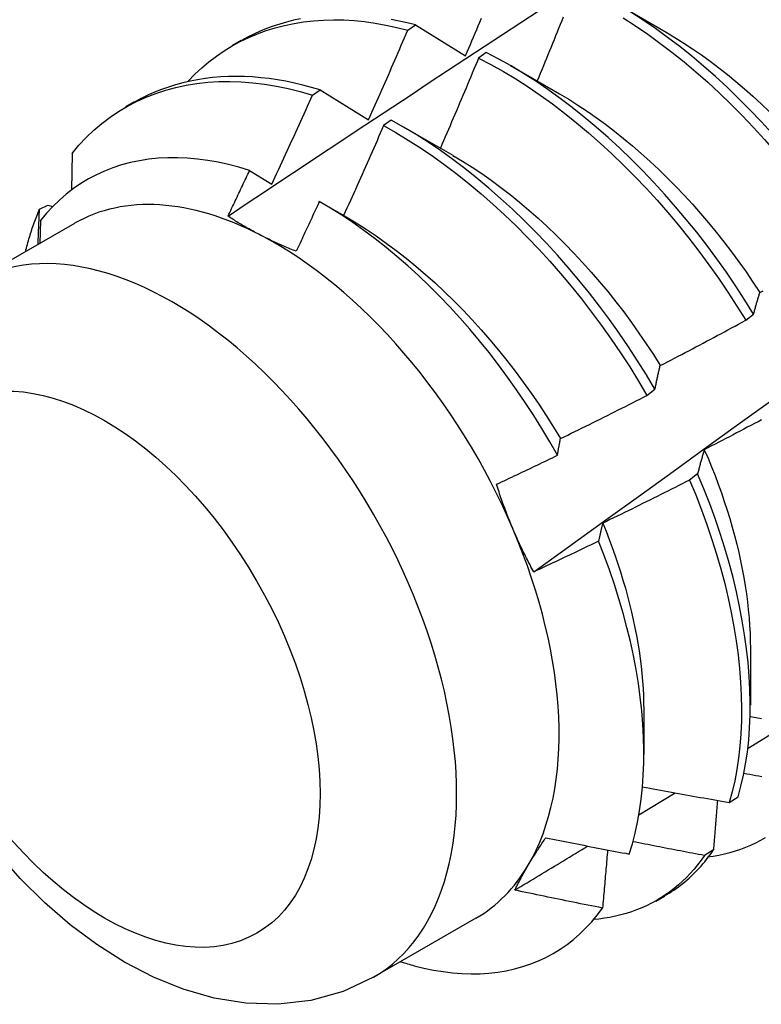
# Model space of a CAD drawing. Header units: inches. Extents: x 0 to 192, y -11 to 125.
# Tile 52 of 66: x 164.652 to 164.894, y 70.333 to 70.654. Entities that reach past the tile are written whole.
import ezdxf

# ---------------------------------------------------------------- set-up
doc = ezdxf.new("R2010")
doc.units = ezdxf.units.IN
doc.header["$LTSCALE"] = 11.537764
doc.header["$MEASUREMENT"] = 0
doc.layers.add('Visible Edges(ANSI)', color=7, linetype='Continuous', lineweight=25)
doc.layers.add('Visible Tangent Edges(ANSI)', color=7, linetype='Continuous', lineweight=25)

msp = doc.modelspace()

# ---------------------------------------------------------------- linework, layer by layer
at = {"layer": 'Visible Edges(ANSI)'}
for p, q in [((164.84712, 70.65922), (164.86313, 70.65001)), ((164.77884, 70.65065), (164.78135, 70.65236)), ((164.78135, 70.65236), (164.79771, 70.64233)), ((164.72174, 70.64581), (164.72455, 70.64743)), ((164.80447, 70.64336), (164.80196, 70.64158)), ((164.81232, 70.63913), (164.82833, 70.62992)), ((164.74777, 70.62946), (164.75028, 70.63117)), ((164.75028, 70.63117), (164.7661, 70.62145)), ((164.68694, 70.62572), (164.68975, 70.62734)), ((164.77347, 70.6213), (164.77096, 70.61951)), ((164.77752, 70.61904), (164.79353, 70.60983)), ((164.66937, 70.61045), (164.66914, 70.59847)), ((164.72726, 70.6049), (164.73451, 70.60043)), ((164.65872, 70.59221), (164.66142, 70.59357)), ((164.66142, 70.59357), (164.66304, 70.59309)), ((164.75057, 70.59443), (164.75873, 70.58973)), ((164.65912, 70.58861), (164.65888, 70.58111)), ((164.67018, 70.58763), (164.63678, 70.56835)), ((164.88907, 70.55599), (164.89167, 70.55797)), ((164.85687, 70.5315), (164.85948, 70.53348)), ((164.8734, 70.50586), (164.87074, 70.50386)), ((164.89068, 70.4489), (164.89066, 70.43041)), ((164.85588, 70.42881), (164.85586, 70.41436)), ((164.88983, 70.41636), (164.90325, 70.42461)), ((164.85422, 70.39458), (164.86606, 70.40181)), ((164.88368, 70.39867), (164.88657, 70.40055)), ((164.87854, 70.38318), (164.87559, 70.38136)), ((164.85985, 70.36641), (164.86266, 70.36803)), ((164.80109, 70.3609), (164.76768, 70.34161))]:
    msp.add_line(p, q, dxfattribs=at)
at = {"layer": 'Visible Edges(ANSI)', "flags": 128}
for points in [[(164.72023, 70.58998), (164.72619, 70.59396), (164.73216, 70.59794), (164.73812, 70.60192), (164.74409, 70.60589), (164.75006, 70.60985), (164.75603, 70.61382), (164.762, 70.61777), (164.76797, 70.62173), (164.77394, 70.62567), (164.77991, 70.62962), (164.78588, 70.63356), (164.79185, 70.63749), (164.79783, 70.64142), (164.8038, 70.64535), (164.80978, 70.64927), (164.81576, 70.65319), (164.82174, 70.6571)], [(164.92378, 70.58242), (164.92082, 70.58699), (164.91777, 70.5915), (164.91463, 70.59594), (164.9114, 70.60031), (164.90809, 70.60459), (164.90471, 70.6088), (164.90125, 70.61291), (164.89772, 70.61694), (164.89413, 70.62087), (164.89047, 70.6247), (164.88677, 70.62842), (164.88301, 70.63204), (164.8792, 70.63554), (164.87535, 70.63892), (164.87147, 70.64218), (164.86754, 70.64532), (164.86359, 70.64832), (164.85962, 70.65119), (164.85562, 70.65391), (164.8516, 70.6565)], [(164.7072, 70.63405), (164.70937, 70.63629), (164.71164, 70.6384), (164.71399, 70.64038), (164.71643, 70.64223), (164.71895, 70.64394), (164.72155, 70.64553), (164.72423, 70.64698), (164.72698, 70.6483), (164.7298, 70.64949), (164.73269, 70.65054), (164.73565, 70.65145), (164.73867, 70.65223), (164.74175, 70.65287), (164.74489, 70.65338), (164.74809, 70.65374), (164.75133, 70.65397), (164.75463, 70.65405), (164.75797, 70.654), (164.76135, 70.6538), (164.76478, 70.65346), (164.76824, 70.65297), (164.77174, 70.65234), (164.77528, 70.65157), (164.77884, 70.65065)], [(164.74388, 70.65437), (164.74159, 70.65388), (164.73934, 70.65332), (164.73713, 70.65268), (164.73495, 70.65197), (164.7328, 70.65118), (164.7307, 70.65032), (164.72863, 70.64939), (164.7266, 70.64838), (164.72462, 70.6473)], [(164.78135, 70.65236), (164.77871, 70.65305), (164.77607, 70.65365), (164.77346, 70.65418)], [(164.79771, 70.64233), (164.79823, 70.64355), (164.79875, 70.64477), (164.79927, 70.64599), (164.79978, 70.64721), (164.8003, 70.64844), (164.80081, 70.64966), (164.80133, 70.65088), (164.80184, 70.6521), (164.80235, 70.65333), (164.80286, 70.65455)], [(164.81995, 70.47391), (164.83133, 70.48211), (164.8427, 70.49031), (164.85406, 70.4985), (164.86541, 70.5067), (164.87675, 70.5149), (164.88808, 70.5231), (164.8994, 70.53129), (164.91071, 70.53949), (164.92201, 70.54768), (164.9333, 70.55587), (164.94458, 70.56407), (164.95585, 70.57225), (164.96711, 70.58044), (164.97836, 70.58863), (164.9896, 70.59681), (165.00083, 70.60499), (165.01205, 70.61317), (165.02326, 70.62134), (165.03446, 70.62951), (165.04566, 70.63768), (165.05684, 70.64585), (165.06802, 70.65401)], [(164.82954, 70.65493), (164.82905, 70.6537), (164.82855, 70.65247), (164.82806, 70.65124), (164.82757, 70.65002), (164.82707, 70.64879), (164.82658, 70.64757), (164.82608, 70.64634), (164.82558, 70.64511), (164.82508, 70.64389), (164.82459, 70.64266), (164.82409, 70.64144), (164.82359, 70.64021), (164.82308, 70.63899), (164.82258, 70.63777), (164.82208, 70.63654), (164.82158, 70.63532), (164.82107, 70.63409)], [(164.8491, 70.65468), (164.85311, 70.65209), (164.85711, 70.64935), (164.86108, 70.64648), (164.86503, 70.64346), (164.86895, 70.64032), (164.87283, 70.63705), (164.87668, 70.63366), (164.88048, 70.63015), (164.88424, 70.62652), (164.88794, 70.62279), (164.89159, 70.61895), (164.89518, 70.61501), (164.8987, 70.61098), (164.90215, 70.60686), (164.90553, 70.60265), (164.90884, 70.59835), (164.91206, 70.59398), (164.91519, 70.58954), (164.91824, 70.58502), (164.92119, 70.58044)], [(164.7661, 70.62145), (164.76664, 70.62266), (164.76718, 70.62387), (164.76772, 70.62509), (164.76826, 70.6263), (164.7688, 70.62752), (164.76933, 70.62873), (164.76987, 70.62995), (164.7704, 70.63116), (164.77094, 70.63238), (164.77147, 70.63359), (164.772, 70.63481), (164.77253, 70.63603), (164.77306, 70.63724), (164.77359, 70.63846), (164.77412, 70.63968), (164.77465, 70.6409), (164.77518, 70.64212), (164.7757, 70.64333), (164.77623, 70.64455), (164.77675, 70.64577), (164.77727, 70.64699), (164.7778, 70.64821), (164.77832, 70.64943), (164.77884, 70.65065)], [(164.86312, 70.64999), (164.86601, 70.64827), (164.86889, 70.64646), (164.87176, 70.64457), (164.87461, 70.6426), (164.87746, 70.64054), (164.88029, 70.6384), (164.8831, 70.63619), (164.88589, 70.6339), (164.88866, 70.63154), (164.8914, 70.6291), (164.89412, 70.6266), (164.89681, 70.62403)], [(164.89167, 70.55797), (164.8888, 70.5626), (164.88584, 70.56716), (164.88278, 70.57166), (164.87963, 70.5761), (164.8764, 70.58046), (164.87309, 70.58474), (164.8697, 70.58894), (164.86623, 70.59306), (164.8627, 70.59708), (164.85911, 70.60101), (164.85545, 70.60483), (164.85174, 70.60855), (164.84798, 70.61216), (164.84417, 70.61566), (164.84032, 70.61904), (164.83644, 70.6223), (164.83251, 70.62542), (164.82856, 70.62842), (164.82458, 70.63128), (164.82059, 70.634), (164.81657, 70.63657), (164.81254, 70.63899), (164.80851, 70.64126), (164.80447, 70.64336)], [(164.80196, 70.64158), (164.80145, 70.64036), (164.80094, 70.63913), (164.80043, 70.6379), (164.79991, 70.63667), (164.7994, 70.63544), (164.79888, 70.63421), (164.79837, 70.63299), (164.79785, 70.63176), (164.79733, 70.63053), (164.79682, 70.6293), (164.7963, 70.62808), (164.79578, 70.62685), (164.79526, 70.62563), (164.79474, 70.6244), (164.79421, 70.62317), (164.79369, 70.62195), (164.79317, 70.62072), (164.79264, 70.6195), (164.79212, 70.61827), (164.79159, 70.61705), (164.79107, 70.61583), (164.79054, 70.6146), (164.79001, 70.61338), (164.78948, 70.61216)], [(164.80196, 70.64158), (164.806, 70.63947), (164.81004, 70.63719), (164.81407, 70.63476), (164.81808, 70.63217), (164.82208, 70.62944), (164.82605, 70.62658), (164.83, 70.62357), (164.83392, 70.62043), (164.83781, 70.61717), (164.84165, 70.61378), (164.84546, 70.61027), (164.84921, 70.60665), (164.85292, 70.60292), (164.85657, 70.59909), (164.86016, 70.59515), (164.86369, 70.59112), (164.86714, 70.587), (164.87053, 70.58279), (164.87384, 70.57851), (164.87706, 70.57414), (164.8802, 70.5697), (164.88326, 70.56519), (164.88621, 70.56062), (164.88907, 70.55599)], [(164.66937, 70.61045), (164.67162, 70.61312), (164.67399, 70.61565), (164.67647, 70.61801), (164.67906, 70.62021), (164.68175, 70.62225), (164.68455, 70.62413), (164.68744, 70.62585), (164.69042, 70.62741), (164.6935, 70.6288), (164.69666, 70.63003), (164.6999, 70.63109), (164.70322, 70.63198), (164.70661, 70.63271), (164.71008, 70.63327), (164.71361, 70.63366), (164.7172, 70.63389), (164.72086, 70.63394), (164.72457, 70.63382), (164.72833, 70.63353), (164.73214, 70.63306), (164.73599, 70.63242), (164.73988, 70.63161), (164.74381, 70.63062), (164.74777, 70.62946)], [(164.75028, 70.63117), (164.74746, 70.63201), (164.74466, 70.63276), (164.74187, 70.63342), (164.7391, 70.63399), (164.73635, 70.63447), (164.73363, 70.63487), (164.73093, 70.63517), (164.72825, 70.63539), (164.72559, 70.63552), (164.72297, 70.63557), (164.72037, 70.63552), (164.7178, 70.63539), (164.71526, 70.63518), (164.71276, 70.63488), (164.71029, 70.63449), (164.70785, 70.63402), (164.70546, 70.63346), (164.7031, 70.63282), (164.70077, 70.6321), (164.69849, 70.63129), (164.69626, 70.6304), (164.69406, 70.62942), (164.69191, 70.62836), (164.68981, 70.62722)], [(164.73451, 70.60043), (164.73508, 70.60164), (164.73564, 70.60284), (164.7362, 70.60405), (164.73676, 70.60526), (164.73732, 70.60646), (164.73787, 70.60767), (164.73843, 70.60888), (164.73899, 70.61009), (164.73954, 70.61129), (164.7401, 70.6125), (164.74065, 70.61371), (164.7412, 70.61492), (164.74176, 70.61613), (164.74231, 70.61734), (164.74286, 70.61855), (164.74341, 70.61976), (164.74396, 70.62097), (164.7445, 70.62218), (164.74505, 70.62339), (164.7456, 70.62461), (164.74614, 70.62582), (164.74668, 70.62703), (164.74723, 70.62824), (164.74777, 70.62946)], [(164.82833, 70.62991), (164.83135, 70.62811), (164.83436, 70.62621), (164.83736, 70.62422), (164.84035, 70.62214), (164.84333, 70.61996), (164.84629, 70.6177), (164.84922, 70.61536), (164.85214, 70.61293), (164.85502, 70.61043), (164.85788, 70.60784), (164.86071, 70.60519), (164.86351, 70.60246), (164.86628, 70.59966), (164.869, 70.59679), (164.87169, 70.59386), (164.87433, 70.59087), (164.87693, 70.58782), (164.87948, 70.58471), (164.88198, 70.58155), (164.88444, 70.57834), (164.88683, 70.57508), (164.88917, 70.57177), (164.89145, 70.56842), (164.89367, 70.56502)], [(164.85948, 70.53348), (164.8567, 70.53815), (164.85383, 70.54277), (164.85086, 70.54733), (164.84779, 70.55183), (164.84464, 70.55626), (164.8414, 70.56061), (164.83808, 70.56489), (164.83468, 70.56909), (164.83122, 70.5732), (164.82768, 70.57722), (164.82409, 70.58114), (164.82043, 70.58497), (164.81672, 70.58868), (164.81296, 70.59229), (164.80915, 70.59579), (164.8053, 70.59916), (164.80141, 70.60241), (164.79749, 70.60553), (164.79353, 70.60852), (164.78955, 70.61137), (164.78555, 70.61408), (164.78154, 70.61664), (164.77751, 70.61905), (164.77347, 70.6213)], [(164.77096, 70.61951), (164.77043, 70.61828), (164.7699, 70.61706), (164.76936, 70.61584), (164.76882, 70.61461), (164.76829, 70.61339), (164.76775, 70.61217), (164.76721, 70.61094), (164.76667, 70.60972), (164.76613, 70.6085), (164.76559, 70.60728), (164.76505, 70.60605), (164.7645, 70.60483), (164.76396, 70.60361), (164.76342, 70.60239), (164.76287, 70.60117), (164.76232, 70.59995), (164.76178, 70.59873), (164.76123, 70.59751), (164.76068, 70.59629), (164.76013, 70.59507), (164.75958, 70.59385), (164.75903, 70.59263), (164.75848, 70.59142), (164.75793, 70.5902)], [(164.77096, 70.61951), (164.775, 70.61725), (164.77903, 70.61483), (164.78305, 70.61225), (164.78705, 70.60954), (164.79102, 70.60667), (164.79497, 70.60368), (164.79889, 70.60054), (164.80278, 70.59729), (164.80663, 70.5939), (164.81043, 70.5904), (164.81419, 70.58678), (164.8179, 70.58306), (164.82155, 70.57923), (164.82514, 70.57529), (164.82867, 70.57127), (164.83213, 70.56715), (164.83552, 70.56295), (164.83883, 70.55866), (164.84207, 70.5543), (164.84521, 70.54986), (164.84827, 70.54536), (164.85124, 70.5408), (164.85411, 70.53618), (164.85687, 70.5315)], [(164.72726, 70.6049), (164.7238, 70.60594), (164.72038, 70.60683), (164.71698, 70.60757), (164.71362, 70.60816), (164.7103, 70.6086), (164.70702, 70.6089), (164.70379, 70.60904), (164.7006, 70.60903), (164.69746, 70.60886), (164.69438, 70.60855), (164.69136, 70.60808), (164.6884, 70.60746), (164.68552, 70.60669), (164.6827, 70.60577), (164.67997, 70.60471), (164.67731, 70.60349), (164.67473, 70.60213), (164.67223, 70.60063), (164.66982, 70.59897), (164.66749, 70.59718), (164.66525, 70.59524), (164.66311, 70.59316), (164.66107, 70.59095), (164.65912, 70.58861)], [(164.79353, 70.60982), (164.79669, 70.60794), (164.79984, 70.60596), (164.80297, 70.60386), (164.8061, 70.60167), (164.8092, 70.59938), (164.81228, 70.597), (164.81535, 70.59452), (164.81838, 70.59196), (164.82139, 70.5893), (164.82436, 70.58657), (164.8273, 70.58375), (164.83021, 70.58086), (164.83307, 70.5779), (164.83589, 70.57486), (164.83867, 70.57175), (164.8414, 70.56858), (164.84408, 70.56535), (164.84671, 70.56206), (164.84928, 70.55871), (164.85179, 70.5553), (164.85424, 70.55185), (164.85663, 70.54835), (164.85895, 70.54481), (164.8612, 70.54122)], [(164.72023, 70.58998), (164.72052, 70.5906), (164.72082, 70.59122), (164.72111, 70.59184), (164.72141, 70.59246), (164.7217, 70.59308), (164.722, 70.5937), (164.72229, 70.59432), (164.72259, 70.59495), (164.72288, 70.59557), (164.72317, 70.59619), (164.72347, 70.59681), (164.72376, 70.59743), (164.72405, 70.59806), (164.72435, 70.59868), (164.72464, 70.5993), (164.72493, 70.59992), (164.72522, 70.60054), (164.72552, 70.60117), (164.72581, 70.60179), (164.7261, 70.60241), (164.72639, 70.60303), (164.72668, 70.60366), (164.72697, 70.60428), (164.72726, 70.6049)], [(164.65415, 70.57833), (164.6543, 70.57894), (164.65446, 70.57955), (164.65462, 70.58015), (164.65478, 70.58076), (164.65495, 70.58135), (164.65512, 70.58195), (164.65529, 70.58255), (164.65547, 70.58314), (164.65565, 70.58373), (164.65583, 70.58431), (164.65602, 70.58489), (164.65621, 70.58547), (164.6564, 70.58605), (164.6566, 70.58663), (164.65679, 70.5872), (164.657, 70.58777), (164.6572, 70.58833), (164.65741, 70.5889), (164.65762, 70.58946), (164.65783, 70.59001), (164.65805, 70.59057), (164.65827, 70.59112), (164.6585, 70.59167), (164.65872, 70.59221)], [(164.65827, 70.58075), (164.65829, 70.58123), (164.65831, 70.58171), (164.65833, 70.58219), (164.65835, 70.58267), (164.65837, 70.58315), (164.65839, 70.58363), (164.6584, 70.58411), (164.65842, 70.58458), (164.65844, 70.58506), (164.65846, 70.58554), (164.65848, 70.58602), (164.6585, 70.5865), (164.65852, 70.58697), (164.65854, 70.58745), (164.65856, 70.58793), (164.65858, 70.5884), (164.65859, 70.58888), (164.65861, 70.58936), (164.65863, 70.58983), (164.65865, 70.59031), (164.65867, 70.59079), (164.65869, 70.59126), (164.65871, 70.59174), (164.65872, 70.59221)], [(164.75, 70.59476), (164.74969, 70.59408), (164.74938, 70.5934), (164.74907, 70.59272), (164.74875, 70.59205), (164.74844, 70.59137), (164.74813, 70.59069), (164.74782, 70.59001), (164.74751, 70.58934), (164.74719, 70.58866), (164.74688, 70.58798), (164.74657, 70.58731), (164.74625, 70.58663), (164.74594, 70.58595), (164.74562, 70.58528), (164.74531, 70.5846), (164.74499, 70.58392), (164.74468, 70.58325), (164.74436, 70.58257), (164.74405, 70.58189), (164.74373, 70.58122), (164.74342, 70.58054), (164.7431, 70.57986), (164.74278, 70.57919), (164.74247, 70.57851)], [(164.82768, 70.51196), (164.82519, 70.51633), (164.82261, 70.52066), (164.81994, 70.52494), (164.81718, 70.52917), (164.81435, 70.53334), (164.81143, 70.53744), (164.80844, 70.54148), (164.80538, 70.54544), (164.80226, 70.54932), (164.79907, 70.5531), (164.79583, 70.5568), (164.79254, 70.56039), (164.78919, 70.56389), (164.78579, 70.56729), (164.78235, 70.57058), (164.77886, 70.57377), (164.77533, 70.57684), (164.77177, 70.57979), (164.76818, 70.58262), (164.76457, 70.58532), (164.76094, 70.58788), (164.7573, 70.59031), (164.75366, 70.59261), (164.75, 70.59476)], [(164.73074, 70.58383), (164.73027, 70.58407), (164.72981, 70.58431), (164.72935, 70.58456), (164.72889, 70.5848), (164.72843, 70.58505), (164.72798, 70.5853), (164.72753, 70.58555), (164.72708, 70.5858), (164.72663, 70.58605), (164.72619, 70.58631), (164.72575, 70.58656), (164.72531, 70.58682), (164.72487, 70.58707), (164.72444, 70.58733), (164.72401, 70.58759), (164.72358, 70.58785), (164.72315, 70.58811), (164.72272, 70.58837), (164.7223, 70.58864), (164.72188, 70.5889), (164.72147, 70.58917), (164.72105, 70.58944), (164.72064, 70.58971), (164.72023, 70.58998)], [(164.75873, 70.58973), (164.76203, 70.58777), (164.76531, 70.5857), (164.76858, 70.58351), (164.77184, 70.58121), (164.77507, 70.5788), (164.77828, 70.57629), (164.78147, 70.57368), (164.78462, 70.57097), (164.78775, 70.56817), (164.79083, 70.56528), (164.79388, 70.56231), (164.79689, 70.55925), (164.79985, 70.55611), (164.80277, 70.5529), (164.80564, 70.54962), (164.80845, 70.54626), (164.8112, 70.54284), (164.8139, 70.53937), (164.81653, 70.53583), (164.8191, 70.53224), (164.8216, 70.52859), (164.82403, 70.5249), (164.82638, 70.52116), (164.82865, 70.51739)], [(164.74247, 70.57851), (164.74195, 70.57872), (164.74144, 70.57892), (164.74093, 70.57913), (164.74042, 70.57934), (164.73992, 70.57955), (164.73942, 70.57976), (164.73892, 70.57998), (164.73842, 70.58019), (164.73792, 70.58041), (164.73743, 70.58063), (164.73693, 70.58085), (164.73645, 70.58107), (164.73596, 70.58129), (164.73547, 70.58151), (164.73499, 70.58174), (164.73451, 70.58196), (164.73403, 70.58219), (164.73355, 70.58242), (164.73308, 70.58265), (164.73261, 70.58289), (164.73214, 70.58312), (164.73167, 70.58335), (164.7312, 70.58359), (164.73074, 70.58383)], [(164.89167, 70.55797), (164.89175, 70.55828), (164.89183, 70.55858), (164.89191, 70.55889), (164.89199, 70.55919), (164.89207, 70.55949), (164.89215, 70.55979), (164.89223, 70.56009), (164.89231, 70.56039), (164.89239, 70.56069), (164.89248, 70.56099), (164.89256, 70.56128), (164.89264, 70.56158), (164.89273, 70.56187), (164.89281, 70.56216), (164.89289, 70.56245), (164.89298, 70.56274), (164.89306, 70.56303), (164.89315, 70.56332), (164.89324, 70.56361), (164.89332, 70.56389), (164.89341, 70.56418), (164.8935, 70.56446), (164.89358, 70.56474), (164.89367, 70.56502)], [(164.89367, 70.56502), (164.89482, 70.56565)], [(164.8612, 70.54122), (164.86237, 70.54183), (164.86353, 70.54243), (164.8647, 70.54304), (164.86587, 70.54364), (164.86703, 70.54425), (164.8682, 70.54486), (164.86936, 70.54547), (164.87053, 70.54608), (164.87169, 70.54669), (164.87285, 70.5473), (164.87402, 70.54792), (164.87518, 70.54853), (164.87634, 70.54915), (164.8775, 70.54977), (164.87866, 70.55038), (164.87982, 70.551), (164.88098, 70.55162), (164.88214, 70.55224), (164.88329, 70.55287), (164.88445, 70.55349), (164.88561, 70.55411), (164.88676, 70.55474), (164.88792, 70.55537), (164.88907, 70.55599)], [(164.85948, 70.53348), (164.85954, 70.53382), (164.85961, 70.53415), (164.85968, 70.53448), (164.85975, 70.53482), (164.85982, 70.53515), (164.85989, 70.53548), (164.85996, 70.53581), (164.86003, 70.53613), (164.8601, 70.53646), (164.86017, 70.53679), (164.86024, 70.53711), (164.86031, 70.53743), (164.86038, 70.53775), (164.86046, 70.53808), (164.86053, 70.5384), (164.8606, 70.53871), (164.86068, 70.53903), (164.86075, 70.53935), (164.86082, 70.53966), (164.8609, 70.53998), (164.86097, 70.54029), (164.86105, 70.5406), (164.86112, 70.54091), (164.8612, 70.54122)], [(164.82865, 70.51739), (164.82983, 70.51796), (164.83102, 70.51854), (164.8322, 70.51912), (164.83338, 70.5197), (164.83456, 70.52028), (164.83574, 70.52086), (164.83692, 70.52144), (164.83809, 70.52202), (164.83927, 70.52261), (164.84045, 70.52319), (164.84163, 70.52378), (164.8428, 70.52437), (164.84398, 70.52496), (164.84515, 70.52555), (164.84633, 70.52614), (164.8475, 70.52673), (164.84867, 70.52732), (164.84985, 70.52792), (164.85102, 70.52851), (164.85219, 70.52911), (164.85336, 70.5297), (164.85453, 70.5303), (164.8557, 70.5309), (164.85687, 70.5315)], [(164.89425, 70.52353), (164.89309, 70.52291), (164.89193, 70.5223), (164.89076, 70.52168), (164.8896, 70.52107), (164.88843, 70.52045), (164.88727, 70.51984), (164.8861, 70.51923), (164.88493, 70.51862), (164.88377, 70.51801), (164.8826, 70.5174), (164.88143, 70.5168), (164.88026, 70.51619), (164.87909, 70.51559), (164.87792, 70.51498), (164.87675, 70.51438), (164.87558, 70.51378)], [(164.82768, 70.51196), (164.82772, 70.51219), (164.82776, 70.51242), (164.8278, 70.51265), (164.82784, 70.51288), (164.82787, 70.51311), (164.82791, 70.51334), (164.82795, 70.51357), (164.82799, 70.5138), (164.82803, 70.51403), (164.82807, 70.51426), (164.82811, 70.51448), (164.82816, 70.51471), (164.8282, 70.51493), (164.82824, 70.51516), (164.82828, 70.51539), (164.82832, 70.51561), (164.82836, 70.51583), (164.8284, 70.51606), (164.82844, 70.51628), (164.82848, 70.5165), (164.82853, 70.51672), (164.82857, 70.51695), (164.82861, 70.51717), (164.82865, 70.51739)], [(164.8078, 70.50247), (164.80863, 70.50286), (164.80946, 70.50325), (164.81029, 70.50364), (164.81112, 70.50403), (164.81195, 70.50443), (164.81278, 70.50482), (164.81361, 70.50521), (164.81444, 70.5056), (164.81527, 70.506), (164.8161, 70.50639), (164.81693, 70.50678), (164.81776, 70.50718), (164.81858, 70.50757), (164.81941, 70.50797), (164.82024, 70.50837), (164.82107, 70.50876), (164.8219, 70.50916), (164.82272, 70.50956), (164.82355, 70.50996), (164.82438, 70.51036), (164.8252, 70.51076), (164.82603, 70.51116), (164.82685, 70.51156), (164.82768, 70.51196)], [(164.87558, 70.51378), (164.87548, 70.51346), (164.87539, 70.51314), (164.87529, 70.51282), (164.8752, 70.5125), (164.8751, 70.51218), (164.87501, 70.51185), (164.87492, 70.51153), (164.87482, 70.51121), (164.87473, 70.51088), (164.87464, 70.51055), (164.87455, 70.51022), (164.87446, 70.50989), (164.87436, 70.50956), (164.87427, 70.50923), (164.87418, 70.5089), (164.87409, 70.50857), (164.87401, 70.50823), (164.87392, 70.50789), (164.87383, 70.50756), (164.87374, 70.50722), (164.87365, 70.50688), (164.87357, 70.50654), (164.87348, 70.5062), (164.8734, 70.50586)], [(164.87558, 70.51378), (164.87679, 70.51096), (164.87795, 70.50814), (164.87906, 70.50531), (164.88012, 70.5025), (164.88113, 70.49968), (164.88209, 70.49687), (164.883, 70.49407), (164.88386, 70.49127), (164.88467, 70.48849), (164.88542, 70.48572), (164.88613, 70.48296), (164.88679, 70.48021), (164.88739, 70.47748), (164.88794, 70.47477), (164.88844, 70.47207), (164.88889, 70.4694), (164.88929, 70.46675), (164.88964, 70.46412), (164.88993, 70.46152), (164.89017, 70.45894), (164.89036, 70.45639), (164.8905, 70.45388), (164.89058, 70.45139), (164.89061, 70.44894)], [(164.88657, 70.40055), (164.88753, 70.40401), (164.88837, 70.40758), (164.88906, 70.41127), (164.88963, 70.41508), (164.89005, 70.41898), (164.89035, 70.42299), (164.89051, 70.4271), (164.89054, 70.43129), (164.89044, 70.43556), (164.89021, 70.43991), (164.88985, 70.44434), (164.88935, 70.44883), (164.88873, 70.45338), (164.88797, 70.45798), (164.88709, 70.46264), (164.88608, 70.46734), (164.88494, 70.47208), (164.88367, 70.47685), (164.88227, 70.48165), (164.88075, 70.48647), (164.8791, 70.4913), (164.87732, 70.49615), (164.87542, 70.501), (164.8734, 70.50586)], [(164.81324, 70.48773), (164.81298, 70.48833), (164.81273, 70.48893), (164.81248, 70.48954), (164.81224, 70.49014), (164.81199, 70.49075), (164.81175, 70.49135), (164.81151, 70.49196), (164.81127, 70.49257), (164.81104, 70.49318), (164.81081, 70.49379), (164.81058, 70.49441), (164.81035, 70.49502), (164.81012, 70.49563), (164.8099, 70.49625), (164.80968, 70.49687), (164.80946, 70.49749), (164.80925, 70.4981), (164.80903, 70.49873), (164.80882, 70.49935), (164.80861, 70.49997), (164.8084, 70.50059), (164.8082, 70.50122), (164.808, 70.50185), (164.8078, 70.50247)], [(164.87074, 70.50386), (164.86957, 70.50327), (164.8684, 70.50267), (164.86722, 70.50207), (164.86605, 70.50148), (164.86487, 70.50088), (164.8637, 70.50029), (164.86252, 70.4997), (164.86134, 70.49911), (164.86017, 70.49852), (164.85899, 70.49793), (164.85781, 70.49734), (164.85663, 70.49675), (164.85545, 70.49617), (164.85427, 70.49558), (164.85309, 70.495), (164.85191, 70.49442), (164.85073, 70.49384), (164.84954, 70.49326), (164.84836, 70.49268), (164.84718, 70.4921), (164.84599, 70.49152), (164.84481, 70.49095), (164.84362, 70.49037), (164.84244, 70.4898)], [(164.87074, 70.50386), (164.87276, 70.49901), (164.87465, 70.49416), (164.87642, 70.48931), (164.87806, 70.48448), (164.87957, 70.47966), (164.88096, 70.47486), (164.88222, 70.47009), (164.88335, 70.46536), (164.88435, 70.46066), (164.88523, 70.45601), (164.88597, 70.45141), (164.88658, 70.44686), (164.88707, 70.44237), (164.88742, 70.43796), (164.88764, 70.43361), (164.88773, 70.42934), (164.88769, 70.42516), (164.88752, 70.42106), (164.88721, 70.41706), (164.88677, 70.41316), (164.8862, 70.40937), (164.88549, 70.40568), (164.88465, 70.40212), (164.88368, 70.39867)], [(164.84244, 70.4898), (164.84238, 70.48956), (164.84232, 70.48932), (164.84226, 70.48908), (164.8422, 70.48884), (164.84215, 70.4886), (164.84209, 70.48836), (164.84203, 70.48812), (164.84197, 70.48788), (164.84192, 70.48764), (164.84186, 70.48739), (164.8418, 70.48715), (164.84175, 70.48691), (164.84169, 70.48666), (164.84163, 70.48642), (164.84158, 70.48617), (164.84152, 70.48593), (164.84147, 70.48568), (164.84141, 70.48543), (164.84136, 70.48519), (164.8413, 70.48494), (164.84125, 70.48469), (164.84119, 70.48444), (164.84114, 70.48419), (164.84108, 70.48394)], [(164.84244, 70.4898), (164.84352, 70.48714), (164.84455, 70.48448), (164.84554, 70.48182), (164.84649, 70.47917), (164.84739, 70.47652), (164.84824, 70.47388), (164.84905, 70.47125), (164.84982, 70.46862), (164.85054, 70.46601), (164.85121, 70.4634), (164.85184, 70.46081), (164.85242, 70.45824), (164.85295, 70.45567), (164.85344, 70.45313), (164.85389, 70.4506), (164.85429, 70.44809), (164.85464, 70.4456), (164.85494, 70.44313), (164.8552, 70.44069), (164.85542, 70.43827), (164.85558, 70.43587), (164.8557, 70.43351), (164.85578, 70.43116), (164.8558, 70.42885)], [(164.81995, 70.47391), (164.81964, 70.47447), (164.81934, 70.47503), (164.81904, 70.47559), (164.81874, 70.47615), (164.81844, 70.47672), (164.81815, 70.47728), (164.81786, 70.47785), (164.81757, 70.47842), (164.81728, 70.47899), (164.81699, 70.47956), (164.81671, 70.48013), (164.81643, 70.48071), (164.81615, 70.48129), (164.81588, 70.48186), (164.8156, 70.48244), (164.81533, 70.48302), (164.81506, 70.48361), (164.81479, 70.48419), (164.81453, 70.48478), (164.81427, 70.48536), (164.81401, 70.48595), (164.81375, 70.48654), (164.81349, 70.48714), (164.81324, 70.48773)], [(164.84108, 70.48394), (164.84021, 70.48352), (164.83933, 70.48309), (164.83845, 70.48267), (164.83757, 70.48224), (164.83669, 70.48182), (164.83582, 70.4814), (164.83494, 70.48098), (164.83406, 70.48056), (164.83318, 70.48014), (164.8323, 70.47972), (164.83142, 70.4793), (164.83054, 70.47888), (164.82966, 70.47846), (164.82878, 70.47805), (164.82789, 70.47763), (164.82701, 70.47721), (164.82613, 70.4768), (164.82525, 70.47638), (164.82437, 70.47597), (164.82348, 70.47556), (164.8226, 70.47514), (164.82172, 70.47473), (164.82083, 70.47432), (164.81995, 70.47391)], [(164.85107, 70.38184), (164.8521, 70.3852), (164.85301, 70.38867), (164.8538, 70.39226), (164.85446, 70.39595), (164.85499, 70.39974), (164.8554, 70.40362), (164.85568, 70.40758), (164.85583, 70.41163), (164.85586, 70.41576), (164.85576, 70.41997), (164.85553, 70.42425), (164.85517, 70.4286), (164.85468, 70.43301), (164.85406, 70.43749), (164.85332, 70.44201), (164.85245, 70.44658), (164.85145, 70.45118), (164.85034, 70.4558), (164.84909, 70.46046), (164.84773, 70.46513), (164.84625, 70.46982), (164.84464, 70.47452), (164.84292, 70.47923), (164.84108, 70.48394)], [(164.8906, 70.42672), (164.8918, 70.42652), (164.893, 70.42631), (164.89419, 70.42611)], [(164.89435, 70.40704), (164.89338, 70.40721), (164.8924, 70.40739), (164.89142, 70.40756), (164.89044, 70.40774), (164.88947, 70.40792), (164.88849, 70.4081)], [(164.85541, 70.40377), (164.85659, 70.40355), (164.85776, 70.40333), (164.85894, 70.40311), (164.86011, 70.40289), (164.86129, 70.40268), (164.86247, 70.40246), (164.86364, 70.40224), (164.86482, 70.40203), (164.866, 70.40182), (164.86717, 70.4016), (164.86835, 70.40139), (164.86953, 70.40118), (164.87071, 70.40096), (164.87188, 70.40075), (164.87306, 70.40054), (164.87424, 70.40033), (164.87542, 70.40012), (164.8766, 70.39991), (164.87778, 70.3997), (164.87896, 70.3995), (164.88014, 70.39929), (164.88132, 70.39908), (164.8825, 70.39888), (164.88368, 70.39867)], [(164.87983, 70.39934), (164.87978, 70.39867), (164.87973, 70.398), (164.87968, 70.39733), (164.87962, 70.39666), (164.87957, 70.39599), (164.87952, 70.39531), (164.87946, 70.39464), (164.87941, 70.39397), (164.87936, 70.3933), (164.8793, 70.39262), (164.87925, 70.39195), (164.8792, 70.39128), (164.87914, 70.3906), (164.87909, 70.38993), (164.87903, 70.38926), (164.87898, 70.38858), (164.87892, 70.38791), (164.87887, 70.38723), (164.87881, 70.38656), (164.87876, 70.38588), (164.8787, 70.38521), (164.87865, 70.38453), (164.87859, 70.38386), (164.87854, 70.38318)], [(164.81814, 70.37817), (164.81835, 70.37853), (164.81857, 70.37889), (164.81878, 70.37925), (164.819, 70.37961), (164.81923, 70.37998), (164.81945, 70.38035), (164.81968, 70.38071), (164.81991, 70.38108), (164.82014, 70.38145), (164.82037, 70.38182), (164.82061, 70.38219), (164.82085, 70.38257), (164.82109, 70.38294), (164.82133, 70.38332), (164.82157, 70.3837), (164.82182, 70.38407), (164.82207, 70.38445), (164.82232, 70.38484), (164.82257, 70.38522), (164.82283, 70.3856), (164.82309, 70.38599), (164.82335, 70.38637), (164.82361, 70.38676), (164.82387, 70.38715)], [(164.82387, 70.38715), (164.825, 70.38692), (164.82613, 70.38669), (164.82727, 70.38647), (164.8284, 70.38624), (164.82953, 70.38602), (164.83066, 70.38579), (164.83179, 70.38557), (164.83292, 70.38534), (164.83406, 70.38512), (164.83519, 70.3849), (164.83632, 70.38468), (164.83745, 70.38445), (164.83859, 70.38423), (164.83972, 70.38401), (164.84085, 70.38379), (164.84199, 70.38357), (164.84312, 70.38336), (164.84426, 70.38314), (164.84539, 70.38292), (164.84653, 70.3827), (164.84766, 70.38249), (164.8488, 70.38227), (164.84993, 70.38206), (164.85107, 70.38184)], [(164.8954, 70.38713), (164.89385, 70.38624), (164.89227, 70.38542), (164.89066, 70.38466), (164.88901, 70.38396), (164.88734, 70.38332), (164.88563, 70.38274), (164.88389, 70.38223), (164.88212, 70.38177), (164.88032, 70.38138), (164.8785, 70.38105), (164.87664, 70.38078)], [(164.81379, 70.37005), (164.81478, 70.37064), (164.81577, 70.37124), (164.81676, 70.37184), (164.81775, 70.37244), (164.81874, 70.37304), (164.81973, 70.37364), (164.82072, 70.37424), (164.82171, 70.37484), (164.8227, 70.37544), (164.82369, 70.37604), (164.82468, 70.37664), (164.82567, 70.37724), (164.82666, 70.37784), (164.82765, 70.37844), (164.82864, 70.37904), (164.82963, 70.37964), (164.83062, 70.38024), (164.83161, 70.38084), (164.8326, 70.38144), (164.83359, 70.38204), (164.83458, 70.38264), (164.83557, 70.38324), (164.83656, 70.38384), (164.83755, 70.38444)], [(164.84404, 70.38318), (164.84397, 70.38239), (164.8439, 70.38161), (164.84383, 70.38082), (164.84377, 70.38003), (164.8437, 70.37924), (164.84363, 70.37845), (164.84356, 70.37766), (164.84349, 70.37688), (164.84342, 70.37609), (164.84336, 70.3753), (164.84329, 70.37451), (164.84322, 70.37372), (164.84315, 70.37293), (164.84308, 70.37213), (164.84301, 70.37134), (164.84294, 70.37055), (164.84287, 70.36976), (164.8428, 70.36897), (164.84273, 70.36818), (164.84266, 70.36738), (164.84258, 70.36659), (164.84251, 70.3658), (164.84244, 70.365), (164.84237, 70.36421)], [(164.87559, 70.38136), (164.87462, 70.38154), (164.87365, 70.38172), (164.87267, 70.38191), (164.8717, 70.38209), (164.87073, 70.38227), (164.86976, 70.38246), (164.86878, 70.38264), (164.86781, 70.38283), (164.86684, 70.38301), (164.86587, 70.3832), (164.8649, 70.38338), (164.86393, 70.38357), (164.86295, 70.38376), (164.86198, 70.38395), (164.86101, 70.38413), (164.86004, 70.38432), (164.85907, 70.38451), (164.8581, 70.3847), (164.85713, 70.38489), (164.85616, 70.38508), (164.85519, 70.38527), (164.85422, 70.38546), (164.85325, 70.38566), (164.85228, 70.38585)], [(164.8626, 70.36816), (164.86337, 70.36862), (164.86414, 70.36908), (164.8649, 70.36956), (164.86565, 70.37006), (164.86639, 70.37057), (164.86712, 70.3711), (164.86784, 70.37164), (164.86856, 70.3722), (164.86926, 70.37278), (164.86995, 70.37336), (164.87063, 70.37397), (164.8713, 70.37459), (164.87196, 70.37522), (164.87262, 70.37587), (164.87326, 70.37653), (164.87389, 70.37721), (164.87451, 70.37791), (164.87512, 70.37862), (164.87571, 70.37934), (164.8763, 70.38008), (164.87688, 70.38083), (164.87744, 70.3816), (164.87799, 70.38238), (164.87854, 70.38318)], [(164.76768, 70.34161), (164.75776, 70.33697), (164.74729, 70.33403), (164.73663, 70.33279), (164.72603, 70.33312), (164.71566, 70.33481), (164.7056, 70.3377), (164.69587, 70.34164), (164.68648, 70.34654), (164.67743, 70.35227), (164.66873, 70.35878), (164.6604, 70.366), (164.65246, 70.37386), (164.64494, 70.38231)], [(164.87559, 70.38136), (164.87451, 70.37981), (164.87338, 70.37832), (164.87222, 70.37689), (164.871, 70.37551), (164.86975, 70.37419), (164.86846, 70.37293), (164.86713, 70.37173), (164.86576, 70.37059), (164.86435, 70.3695), (164.8629, 70.36848), (164.86142, 70.36751), (164.8599, 70.36661), (164.85835, 70.36576), (164.85677, 70.36497), (164.85515, 70.36424), (164.8535, 70.36358), (164.85182, 70.36297), (164.85011, 70.36243), (164.84837, 70.36194), (164.8466, 70.36152), (164.8448, 70.36115), (164.84297, 70.36085), (164.84112, 70.36061), (164.83925, 70.36044)], [(164.81379, 70.37005), (164.81394, 70.37037), (164.8141, 70.37069), (164.81426, 70.37102), (164.81442, 70.37134), (164.81458, 70.37167), (164.81474, 70.372), (164.81491, 70.37233), (164.81508, 70.37266), (164.81526, 70.373), (164.81543, 70.37333), (164.81561, 70.37367), (164.81579, 70.37401), (164.81597, 70.37434), (164.81616, 70.37468), (164.81634, 70.37503), (164.81653, 70.37537), (164.81672, 70.37571), (164.81692, 70.37606), (164.81712, 70.37641), (164.81732, 70.37676), (164.81752, 70.37711), (164.81772, 70.37746), (164.81793, 70.37781), (164.81814, 70.37817)], [(164.84237, 70.36421), (164.84118, 70.36444), (164.83998, 70.36468), (164.83879, 70.36492), (164.8376, 70.36516), (164.8364, 70.36539), (164.83521, 70.36563), (164.83402, 70.36587), (164.83283, 70.36611), (164.83163, 70.36635), (164.83044, 70.3666), (164.82925, 70.36684), (164.82806, 70.36708), (164.82687, 70.36732), (164.82568, 70.36757), (164.82449, 70.36781), (164.8233, 70.36806), (164.82211, 70.36831), (164.82092, 70.36855), (164.81973, 70.3688), (164.81854, 70.36905), (164.81735, 70.3693), (164.81616, 70.36955), (164.81498, 70.36979), (164.81379, 70.37005)], [(164.78092, 70.34539), (164.78411, 70.34461), (164.78726, 70.34396), (164.79038, 70.34345), (164.79345, 70.34308), (164.79649, 70.34284), (164.79948, 70.34275), (164.80243, 70.34279), (164.80533, 70.34297), (164.80818, 70.34329), (164.81097, 70.34375), (164.81369, 70.34435), (164.81635, 70.34508), (164.81894, 70.34595), (164.82146, 70.34696), (164.82391, 70.34809), (164.82628, 70.34937), (164.82858, 70.35077), (164.8308, 70.35231), (164.83294, 70.35397), (164.835, 70.35577), (164.83698, 70.3577), (164.83887, 70.35975), (164.84067, 70.36192), (164.84237, 70.36421)]]:
    msp.add_lwpolyline(points, dxfattribs=at)
at = {"layer": 'Visible Edges(ANSI)'}
for centre, major_axis, start_param, end_param in [((164.73564, 70.47427), (-0.06545, 0.11337), 5.550735, 6.283185), ((164.73564, 70.47427), (0.06545, -0.11337), 1.361945, 2.409143), ((164.73564, 70.47427), (0.06545, -0.11337), 0.314748, 1.361945), ((164.73564, 70.47427), (0.06545, -0.11337), 0, 0.314748), ((164.75304, 70.48431), (0.07776, -0.13468), 5.712947, 5.754141)]:
    msp.add_ellipse(centre, major_axis=major_axis, ratio=0.57735, start_param=start_param, end_param=end_param, dxfattribs=at)
at = {"layer": 'Visible Tangent Edges(ANSI)'}
msp.add_ellipse((164.70223, 70.45498), major_axis=(0.06545, -0.11337), ratio=0.57735, start_param=0, end_param=3.141593, dxfattribs=at)
msp.add_ellipse((164.67996, 70.44212), major_axis=(0.0497, -0.08609), ratio=0.57735, dxfattribs=at)

doc.saveas('drawing.dxf')
